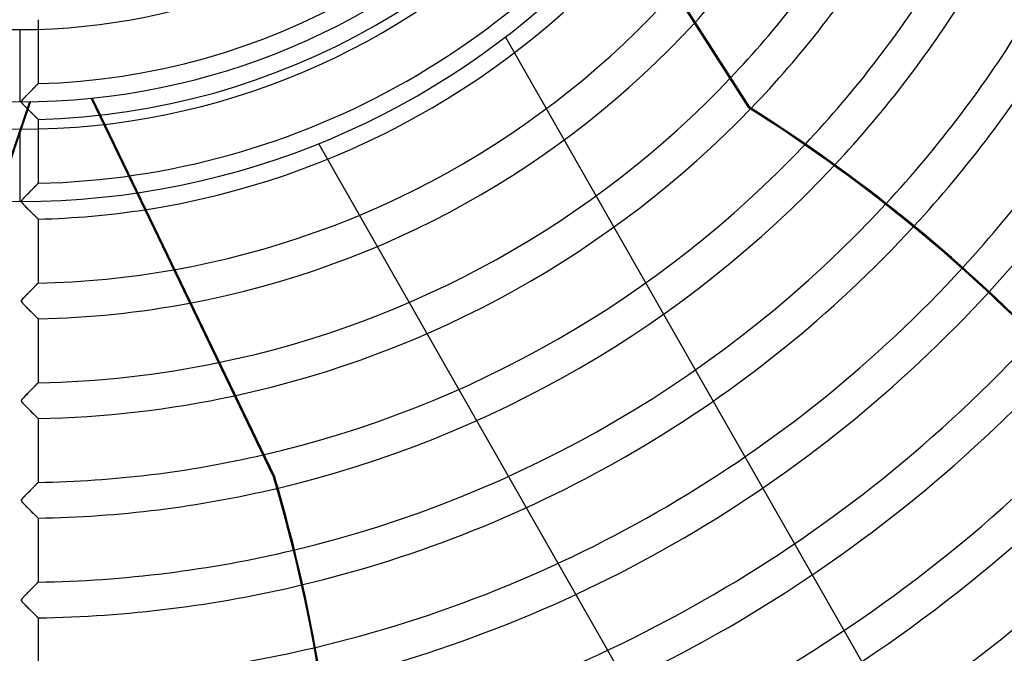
# Model space of a CAD drawing. Header units: millimetres. Extents: x -635 to 635, y -635 to 635.
# Tile 28 of 53: x 0 to 275, y -349 to -172. Entities that reach past the tile are written whole.
import ezdxf

# ---------------------------------------------------------------- set-up
doc = ezdxf.new("R2010")
doc.units = ezdxf.units.MM
doc.layers.add('HIDDEN', color=7, linetype='Continuous')
doc.layers.add('THICK', color=7, linetype='Continuous')

msp = doc.modelspace()

# ---------------------------------------------------------------- linework, layer by layer
at = {"layer": 'HIDDEN'}
for p, q in [((5, -171.87), (5, -189.72)), ((0, -194.78), (0, -174.62)), ((135.34, -176.73), (135.34, -176.73)), ((2.5, -192.28), (2.32, -192.47)), ((2.36, -192.42), (2.58, -192.2)), ((2.68, -192.1), (2.5, -192.28)), ((2.58, -192.2), (2.79, -191.99)), ((2.85, -191.92), (2.68, -192.1)), ((2.79, -191.99), (2.99, -191.78)), ((3.02, -191.74), (2.85, -191.92)), ((2.99, -191.78), (3.19, -191.58)), ((3.19, -191.57), (3.02, -191.74)), ((3.19, -191.58), (3.37, -191.39)), ((3.36, -191.4), (3.19, -191.57)), ((3.52, -191.24), (3.36, -191.4)), ((3.37, -191.39), (3.55, -191.2)), ((3.67, -191.08), (3.52, -191.24)), ((3.55, -191.2), (3.73, -191.03)), ((3.82, -190.93), (3.67, -191.08)), ((3.73, -191.03), (3.89, -190.86)), ((3.96, -190.78), (3.82, -190.93)), ((3.89, -190.86), (4.05, -190.7)), ((4.1, -190.64), (3.96, -190.78)), ((4.05, -190.7), (4.19, -190.55)), ((4.23, -190.51), (4.1, -190.64)), ((4.19, -190.55), (4.33, -190.4)), ((4.36, -190.38), (4.23, -190.51)), ((4.33, -190.4), (4.46, -190.27)), ((4.47, -190.26), (4.36, -190.38)), ((4.46, -190.27), (4.58, -190.15)), ((4.58, -190.16), (4.47, -190.26)), ((4.58, -190.15), (4.69, -190.04)), ((4.67, -190.06), (4.58, -190.16)), ((4.75, -189.97), (4.67, -190.06)), ((4.69, -190.04), (4.78, -189.95)), ((4.83, -189.9), (4.75, -189.97)), ((4.78, -189.95), (4.86, -189.87)), ((4.89, -189.83), (4.83, -189.9)), ((4.86, -189.87), (4.92, -189.8)), ((4.94, -189.78), (4.89, -189.83)), ((4.92, -189.8), (4.96, -189.76)), ((4.97, -189.75), (4.94, -189.78)), ((4.96, -189.76), (4.99, -189.73)), ((4.99, -189.73), (4.97, -189.75)), ((4.99, -189.73), (5, -189.72)), ((5, -189.72), (4.99, -189.73)), ((2.54, -194.76), (-6.9, -222.49)), ((2.87, -194.75), (-6.58, -222.5)), ((0.35, -194.61), (0.32, -194.7)), ((0.32, -194.73), (0.34, -194.66)), ((0.32, -194.7), (0.32, -194.78)), ((0.32, -194.8), (0.32, -194.73)), ((0.32, -194.78), (0.33, -194.87)), ((0.33, -194.87), (0.32, -194.8)), ((0.36, -194.94), (0.33, -194.87)), ((0.33, -194.87), (0.37, -194.96)), ((0.34, -194.66), (0.37, -194.58)), ((0.41, -194.51), (0.35, -194.61)), ((0.4, -195.02), (0.36, -194.94)), ((0.37, -194.58), (0.42, -194.5)), ((0.37, -194.96), (0.43, -195.06)), ((0.47, -195.12), (0.4, -195.02)), ((0.49, -194.4), (0.41, -194.51)), ((0.42, -194.5), (0.49, -194.41)), ((0.58, -194.28), (0.49, -194.4)), ((0.49, -194.41), (0.57, -194.3)), ((0.57, -194.3), (0.67, -194.18)), ((0.69, -194.16), (0.58, -194.28)), ((0.67, -194.18), (0.8, -194.04)), ((0.8, -194.04), (0.69, -194.16)), ((0.8, -194.04), (0.94, -193.88)), ((0.93, -193.9), (0.8, -194.04)), ((1.07, -193.75), (0.93, -193.9)), ((0.94, -193.88), (1.11, -193.71)), ((1.23, -193.59), (1.07, -193.75)), ((1.11, -193.71), (1.29, -193.52)), ((1.4, -193.41), (1.23, -193.59)), ((1.29, -193.52), (1.48, -193.32)), ((1.58, -193.22), (1.4, -193.41)), ((1.48, -193.32), (1.69, -193.1)), ((1.76, -193.03), (1.58, -193.22)), ((1.69, -193.1), (1.91, -192.88)), ((1.95, -192.84), (1.76, -193.03)), ((1.91, -192.88), (2.14, -192.65)), ((2.13, -192.65), (1.95, -192.84)), ((2.32, -192.47), (2.13, -192.65)), ((2.14, -192.65), (2.36, -192.42)), ((32.5, -220.22), (19.76, -193.77)), ((20.09, -193.74), (70.96, -299.37)), ((0.43, -195.06), (0.51, -195.17)), ((0.55, -195.22), (0.47, -195.12)), ((0.51, -195.17), (0.6, -195.28)), ((0.65, -195.34), (0.55, -195.22)), ((0.6, -195.28), (0.71, -195.41)), ((0.76, -195.46), (0.65, -195.34)), ((0.71, -195.41), (0.84, -195.55)), ((0.89, -195.6), (0.76, -195.46)), ((0.84, -195.55), (0.99, -195.71)), ((1.03, -195.75), (0.89, -195.6)), ((0.99, -195.71), (1.15, -195.88)), ((1.18, -195.91), (1.03, -195.75)), ((1.15, -195.88), (1.32, -196.05)), ((1.34, -196.08), (1.18, -195.91)), ((1.32, -196.05), (1.5, -196.24)), ((1.51, -196.24), (1.34, -196.08)), ((1.5, -196.24), (1.69, -196.43)), ((1.67, -196.41), (1.51, -196.24)), ((1.85, -196.59), (1.67, -196.41)), ((1.69, -196.43), (1.87, -196.61)), ((2.02, -196.76), (1.85, -196.59)), ((1.87, -196.61), (2.06, -196.8)), ((2.2, -196.94), (2.02, -196.76)), ((2.06, -196.8), (2.24, -196.98)), ((2.37, -197.11), (2.2, -196.94)), ((2.24, -196.98), (2.42, -197.16)), ((2.55, -197.29), (2.37, -197.11)), ((2.42, -197.16), (2.6, -197.34)), ((2.73, -197.47), (2.55, -197.29)), ((2.6, -197.34), (2.77, -197.51)), ((2.91, -197.65), (2.73, -197.47)), ((2.77, -197.51), (2.94, -197.68)), ((3.09, -197.82), (2.91, -197.65)), ((2.94, -197.68), (3.11, -197.85)), ((3.26, -197.99), (3.09, -197.82)), ((3.11, -197.85), (3.28, -198.01)), ((3.43, -198.16), (3.26, -197.99)), ((3.28, -198.01), (3.44, -198.17)), ((3.59, -198.32), (3.43, -198.16)), ((3.44, -198.17), (3.6, -198.32)), ((3.75, -198.48), (3.59, -198.32)), ((3.6, -198.32), (3.74, -198.47)), ((3.74, -198.47), (3.89, -198.61)), ((3.9, -198.63), (3.75, -198.48)), ((3.89, -198.61), (4.02, -198.74)), ((4.05, -198.77), (3.9, -198.63)), ((4.02, -198.74), (4.14, -198.86)), ((4.19, -198.91), (4.05, -198.77)), ((4.14, -198.86), (4.26, -198.98)), ((4.32, -199.03), (4.19, -198.91)), ((4.26, -198.98), (4.37, -199.09)), ((4.44, -199.15), (4.32, -199.03)), ((4.37, -199.09), (4.48, -199.19)), ((4.55, -199.26), (4.44, -199.15)), ((4.48, -199.19), (4.57, -199.28)), ((4.65, -199.36), (4.55, -199.26)), ((4.57, -199.28), (4.66, -199.36)), ((4.74, -199.45), (4.65, -199.36)), ((4.66, -199.36), (4.73, -199.44)), ((4.73, -199.44), (4.8, -199.51)), ((4.82, -199.52), (4.74, -199.45)), ((4.8, -199.51), (4.86, -199.57)), ((4.88, -199.59), (4.82, -199.52)), ((4.86, -199.57), (4.91, -199.61)), ((4.93, -199.64), (4.88, -199.59)), ((4.91, -199.61), (4.95, -199.65)), ((4.97, -199.67), (4.93, -199.64)), ((4.95, -199.65), (4.98, -199.68)), ((4.99, -199.7), (4.97, -199.67)), ((4.98, -199.68), (4.99, -199.7)), ((5, -199.7), (4.99, -199.7)), ((4.99, -199.7), (5, -199.7)), ((5, -199.7), (5, -217.55)), ((83.22, -206.46), (83.22, -206.46)), ((2.87, -219.73), (2.69, -219.91)), ((2.82, -219.78), (2.99, -219.6)), ((3.04, -219.55), (2.87, -219.73)), ((2.99, -219.6), (3.16, -219.43)), ((3.21, -219.38), (3.04, -219.55)), ((3.16, -219.43), (3.33, -219.26)), ((3.38, -219.21), (3.21, -219.38)), ((3.33, -219.26), (3.49, -219.1)), ((3.55, -219.04), (3.38, -219.21)), ((3.49, -219.1), (3.64, -218.94)), ((3.7, -218.88), (3.55, -219.04)), ((3.64, -218.94), (3.79, -218.8)), ((3.86, -218.72), (3.7, -218.88)), ((3.79, -218.8), (3.92, -218.65)), ((4, -218.57), (3.86, -218.72)), ((3.92, -218.65), (4.06, -218.52)), ((4.15, -218.43), (4, -218.57)), ((4.06, -218.52), (4.18, -218.39)), ((4.28, -218.29), (4.15, -218.43)), ((4.18, -218.39), (4.3, -218.26)), ((4.4, -218.16), (4.28, -218.29)), ((4.3, -218.26), (4.42, -218.15)), ((4.52, -218.04), (4.4, -218.16)), ((4.42, -218.15), (4.52, -218.04)), ((4.52, -218.04), (4.62, -217.94)), ((4.63, -217.94), (4.52, -218.04)), ((4.62, -217.94), (4.7, -217.86)), ((4.72, -217.84), (4.63, -217.94)), ((4.7, -217.86), (4.78, -217.78)), ((4.8, -217.75), (4.72, -217.84)), ((4.78, -217.78), (4.85, -217.71)), ((4.87, -217.68), (4.8, -217.75)), ((4.85, -217.71), (4.9, -217.65)), ((4.93, -217.63), (4.87, -217.68)), ((4.9, -217.65), (4.94, -217.61)), ((4.97, -217.59), (4.93, -217.63)), ((4.94, -217.61), (4.97, -217.58)), ((4.97, -217.58), (4.99, -217.56)), ((4.99, -217.56), (4.97, -217.59)), ((4.99, -217.56), (5, -217.55)), ((5, -217.55), (4.99, -217.56)), ((0.32, -222.54), (0.34, -222.47)), ((0.37, -222.42), (0.33, -222.51)), ((0.34, -222.47), (0.37, -222.4)), ((0.43, -222.3), (0.37, -222.42)), ((0.37, -222.4), (0.42, -222.32)), ((0.42, -222.32), (0.48, -222.24)), ((0.54, -222.16), (0.43, -222.3)), ((0.48, -222.24), (0.55, -222.15)), ((0.68, -222), (0.54, -222.16)), ((0.55, -222.15), (0.64, -222.04)), ((0.64, -222.04), (0.74, -221.93)), ((0.84, -221.82), (0.68, -222)), ((0.74, -221.93), (0.86, -221.8)), ((1.02, -221.63), (0.84, -221.82)), ((0.86, -221.8), (1, -221.65)), ((1, -221.65), (1.15, -221.49)), ((1.2, -221.44), (1.02, -221.63)), ((1.15, -221.49), (1.31, -221.32)), ((1.39, -221.24), (1.2, -221.44)), ((1.31, -221.32), (1.49, -221.14)), ((1.58, -221.05), (1.39, -221.24)), ((1.49, -221.14), (1.67, -220.96)), ((1.76, -220.86), (1.58, -221.05)), ((1.67, -220.96), (1.86, -220.76)), ((1.95, -220.66), (1.76, -220.86)), ((1.86, -220.76), (2.06, -220.56)), ((2.14, -220.47), (1.95, -220.66)), ((2.06, -220.56), (2.26, -220.36)), ((2.32, -220.28), (2.14, -220.47)), ((2.26, -220.36), (2.45, -220.16)), ((2.51, -220.1), (2.32, -220.28)), ((2.45, -220.16), (2.64, -219.97)), ((2.69, -219.91), (2.51, -220.1)), ((2.64, -219.97), (2.82, -219.78)), ((0.33, -222.51), (0.32, -222.6)), ((0.32, -222.6), (0.32, -222.54)), ((0.32, -222.6), (0.33, -222.69)), ((0.33, -222.69), (0.36, -222.78)), ((0.36, -222.78), (0.42, -222.88)), ((0.42, -222.88), (0.51, -223)), ((0.51, -223), (0.63, -223.14)), ((0.63, -223.14), (0.77, -223.3)), ((0.77, -223.3), (0.92, -223.47)), ((0.92, -223.47), (1.1, -223.65)), ((1.1, -223.65), (1.29, -223.85)), ((1.29, -223.85), (1.5, -224.07)), ((1.5, -224.07), (1.73, -224.3)), ((1.73, -224.3), (1.97, -224.54)), ((1.97, -224.54), (2.23, -224.79)), ((2.23, -224.79), (2.49, -225.05)), ((2.49, -225.05), (2.74, -225.31)), ((2.74, -225.31), (2.98, -225.55)), ((2.98, -225.55), (3.22, -225.78)), ((3.22, -225.78), (3.44, -226)), ((3.44, -226), (3.64, -226.2)), ((3.64, -226.2), (3.84, -226.39)), ((3.84, -226.39), (4.02, -226.57)), ((4.02, -226.57), (4.19, -226.74)), ((4.19, -226.74), (4.35, -226.9)), ((4.35, -226.9), (4.49, -227.04)), ((4.49, -227.04), (4.62, -227.16)), ((4.62, -227.16), (4.73, -227.27)), ((4.73, -227.27), (4.83, -227.37)), ((4.83, -227.37), (4.9, -227.44)), ((4.9, -227.44), (4.96, -227.49)), ((4.96, -227.49), (4.99, -227.52)), ((4.99, -227.52), (5, -227.54)), ((3.34, -247.08), (3.19, -247.23)), ((3.48, -246.93), (3.34, -247.08)), ((3.62, -246.79), (3.48, -246.93)), ((3.76, -246.65), (3.62, -246.79)), ((3.89, -246.52), (3.76, -246.65)), ((4.02, -246.39), (3.89, -246.52)), ((4.14, -246.26), (4.02, -246.39)), ((4.26, -246.14), (4.14, -246.26)), ((4.37, -246.03), (4.26, -246.14)), ((4.47, -245.93), (4.37, -246.03)), ((4.57, -245.83), (4.47, -245.93)), ((4.65, -245.74), (4.57, -245.83)), ((4.73, -245.66), (4.65, -245.74)), ((4.8, -245.59), (4.73, -245.66)), ((4.86, -245.53), (4.8, -245.59)), ((4.91, -245.48), (4.86, -245.53)), ((4.95, -245.44), (4.91, -245.48)), ((4.98, -245.41), (4.95, -245.44)), ((4.99, -245.39), (4.98, -245.41)), ((5, -245.38), (4.99, -245.39)), ((0.64, -249.87), (0.53, -250)), ((0.74, -249.75), (0.64, -249.87)), ((0.85, -249.64), (0.74, -249.75)), ((0.97, -249.51), (0.85, -249.64)), ((1.1, -249.37), (0.97, -249.51)), ((1.24, -249.22), (1.1, -249.37)), ((1.4, -249.06), (1.24, -249.22)), ((1.56, -248.89), (1.4, -249.06)), ((1.73, -248.72), (1.56, -248.89)), ((1.9, -248.55), (1.73, -248.72)), ((2.07, -248.37), (1.9, -248.55)), ((2.23, -248.2), (2.07, -248.37)), ((2.4, -248.04), (2.23, -248.2)), ((2.56, -247.87), (2.4, -248.04)), ((2.72, -247.71), (2.56, -247.87)), ((2.88, -247.55), (2.72, -247.71)), ((3.03, -247.39), (2.88, -247.55)), ((3.19, -247.23), (3.03, -247.39)), ((0.36, -250.25), (0.32, -250.36)), ((0.32, -250.36), (0.32, -250.46)), ((0.32, -250.46), (0.35, -250.56)), ((0.35, -250.56), (0.41, -250.68)), ((0.43, -250.13), (0.36, -250.25)), ((0.41, -250.68), (0.5, -250.81)), ((0.53, -250), (0.43, -250.13)), ((0.5, -250.81), (0.61, -250.95)), ((0.61, -250.95), (0.75, -251.1)), ((0.75, -251.1), (0.92, -251.28)), ((0.92, -251.28), (1.1, -251.48)), ((1.1, -251.48), (1.31, -251.69)), ((1.31, -251.69), (1.53, -251.92)), ((1.53, -251.92), (1.75, -252.14)), ((1.75, -252.14), (1.97, -252.36)), ((1.97, -252.36), (2.19, -252.58)), ((2.19, -252.58), (2.41, -252.8)), ((2.41, -252.8), (2.62, -253.01)), ((2.62, -253.01), (2.83, -253.22)), ((2.83, -253.22), (3.04, -253.43)), ((3.04, -253.43), (3.24, -253.63)), ((3.24, -253.63), (3.43, -253.82)), ((3.43, -253.82), (3.62, -254)), ((3.62, -254), (3.79, -254.18)), ((3.79, -254.18), (3.96, -254.34)), ((3.96, -254.34), (4.11, -254.49)), ((4.11, -254.49), (4.26, -254.63)), ((4.26, -254.63), (4.39, -254.77)), ((4.39, -254.77), (4.51, -254.88)), ((4.51, -254.88), (4.62, -254.99)), ((4.62, -254.99), (4.71, -255.09)), ((4.71, -255.09), (4.8, -255.17)), ((4.8, -255.17), (4.87, -255.24)), ((4.87, -255.24), (4.93, -255.29)), ((4.93, -255.29), (4.97, -255.33)), ((4.97, -255.33), (4.99, -255.36)), ((4.99, -255.36), (5, -255.37)), ((3.59, -274.65), (3.42, -274.82)), ((3.76, -274.48), (3.59, -274.65)), ((3.92, -274.31), (3.76, -274.48)), ((4.07, -274.16), (3.92, -274.31)), ((4.22, -274.01), (4.07, -274.16)), ((4.35, -273.87), (4.22, -274.01)), ((4.48, -273.74), (4.35, -273.87)), ((4.59, -273.63), (4.48, -273.74)), ((4.7, -273.52), (4.59, -273.63)), ((4.79, -273.43), (4.7, -273.52)), ((4.86, -273.36), (4.79, -273.43)), ((4.92, -273.29), (4.86, -273.36)), ((4.96, -273.25), (4.92, -273.29)), ((4.99, -273.22), (4.96, -273.25)), ((5, -273.21), (4.99, -273.22)), ((0.9, -277.41), (0.71, -277.61)), ((1.09, -277.2), (0.9, -277.41)), ((1.29, -276.99), (1.09, -277.2)), ((1.49, -276.79), (1.29, -276.99)), ((1.7, -276.58), (1.49, -276.79)), ((1.9, -276.37), (1.7, -276.58)), ((2.1, -276.17), (1.9, -276.37)), ((2.3, -275.97), (2.1, -276.17)), ((2.49, -275.77), (2.3, -275.97)), ((2.69, -275.57), (2.49, -275.77)), ((2.88, -275.38), (2.69, -275.57)), ((3.06, -275.19), (2.88, -275.38)), ((3.24, -275), (3.06, -275.19)), ((3.42, -274.82), (3.24, -275)), ((0.36, -278.07), (0.32, -278.18)), ((0.32, -278.18), (0.32, -278.28)), ((0.32, -278.28), (0.34, -278.38)), ((0.34, -278.38), (0.39, -278.48)), ((0.44, -277.95), (0.36, -278.07)), ((0.39, -278.48), (0.47, -278.6)), ((0.56, -277.79), (0.44, -277.95)), ((0.47, -278.6), (0.57, -278.72)), ((0.71, -277.61), (0.56, -277.79)), ((0.57, -278.72), (0.69, -278.86)), ((0.69, -278.86), (0.82, -279.01)), ((0.82, -279.01), (0.98, -279.17)), ((0.98, -279.17), (1.15, -279.35)), ((1.15, -279.35), (1.33, -279.54)), ((1.33, -279.54), (1.53, -279.74)), ((1.53, -279.74), (1.74, -279.95)), ((1.74, -279.95), (1.95, -280.17)), ((1.95, -280.17), (2.18, -280.4)), ((2.18, -280.4), (2.41, -280.63)), ((2.41, -280.63), (2.64, -280.86)), ((2.64, -280.86), (2.87, -281.08)), ((2.87, -281.08), (3.08, -281.3)), ((3.08, -281.3), (3.29, -281.5)), ((3.29, -281.5), (3.48, -281.7)), ((3.48, -281.7), (3.67, -281.88)), ((3.67, -281.88), (3.84, -282.06)), ((3.84, -282.06), (4.01, -282.22)), ((4.01, -282.22), (4.17, -282.37)), ((4.17, -282.37), (4.31, -282.52)), ((4.31, -282.52), (4.45, -282.65)), ((4.45, -282.65), (4.57, -282.77)), ((4.57, -282.77), (4.68, -282.88)), ((4.68, -282.88), (4.77, -282.97)), ((4.77, -282.97), (4.85, -283.05)), ((4.85, -283.05), (4.92, -283.11)), ((4.92, -283.11), (4.96, -283.16)), ((4.96, -283.16), (4.99, -283.19)), ((4.99, -283.19), (5, -283.2)), ((70.96, -299.37), (70.68, -299.5)), ((3.98, -302.08), (3.84, -302.22)), ((4.11, -301.94), (3.98, -302.08)), ((4.24, -301.81), (4.11, -301.94)), ((4.36, -301.69), (4.24, -301.81)), ((4.48, -301.58), (4.36, -301.69)), ((4.58, -301.47), (4.48, -301.58)), ((4.67, -301.38), (4.58, -301.47)), ((4.76, -301.29), (4.67, -301.38)), ((4.83, -301.22), (4.76, -301.29)), ((4.89, -301.16), (4.83, -301.22)), ((4.94, -301.11), (4.89, -301.16)), ((4.97, -301.07), (4.94, -301.11)), ((4.99, -301.05), (4.97, -301.07)), ((5, -301.04), (4.99, -301.05)), ((1.29, -304.82), (1.11, -305.01)), ((1.47, -304.63), (1.29, -304.82)), ((1.66, -304.45), (1.47, -304.63)), ((1.84, -304.26), (1.66, -304.45)), ((2.02, -304.08), (1.84, -304.26)), ((2.2, -303.89), (2.02, -304.08)), ((2.38, -303.71), (2.2, -303.89)), ((2.55, -303.53), (2.38, -303.71)), ((2.72, -303.36), (2.55, -303.53)), ((2.89, -303.18), (2.72, -303.36)), ((3.06, -303.01), (2.89, -303.18)), ((3.23, -302.85), (3.06, -303.01)), ((3.39, -302.69), (3.23, -302.85)), ((3.54, -302.53), (3.39, -302.69)), ((3.69, -302.37), (3.54, -302.53)), ((3.84, -302.22), (3.69, -302.37)), ((0.33, -306), (0.32, -306.08)), ((0.32, -306.08), (0.33, -306.16)), ((0.36, -305.91), (0.33, -306)), ((0.33, -306.16), (0.36, -306.24)), ((0.41, -305.81), (0.36, -305.91)), ((0.36, -306.24), (0.41, -306.34)), ((0.5, -305.69), (0.41, -305.81)), ((0.41, -306.34), (0.49, -306.45)), ((0.49, -306.45), (0.59, -306.57)), ((0.62, -305.54), (0.5, -305.69)), ((0.59, -306.57), (0.7, -306.69)), ((0.76, -305.38), (0.62, -305.54)), ((0.7, -306.69), (0.82, -306.83)), ((0.93, -305.2), (0.76, -305.38)), ((0.82, -306.83), (0.95, -306.97)), ((1.11, -305.01), (0.93, -305.2)), ((0.95, -306.97), (1.11, -307.14)), ((1.11, -307.14), (1.29, -307.32)), ((1.29, -307.32), (1.48, -307.52)), ((1.48, -307.52), (1.68, -307.73)), ((1.68, -307.73), (1.9, -307.94)), ((1.9, -307.94), (2.13, -308.17)), ((2.13, -308.17), (2.36, -308.41)), ((2.36, -308.41), (2.6, -308.65)), ((2.6, -308.65), (2.84, -308.89)), ((2.84, -308.89), (3.08, -309.12)), ((3.08, -309.12), (3.3, -309.34)), ((3.3, -309.34), (3.51, -309.55)), ((3.51, -309.55), (3.71, -309.75)), ((3.71, -309.75), (3.89, -309.93)), ((3.89, -309.93), (4.07, -310.1)), ((4.07, -310.1), (4.23, -310.26)), ((4.23, -310.26), (4.38, -310.41)), ((4.38, -310.41), (4.51, -310.55)), ((4.51, -310.55), (4.64, -310.67)), ((4.64, -310.67), (4.74, -310.77)), ((4.74, -310.77), (4.83, -310.86)), ((4.83, -310.86), (4.91, -310.93)), ((4.91, -310.93), (4.96, -310.98)), ((4.96, -310.98), (4.99, -311.01)), ((4.99, -311.01), (5, -311.02)), ((4.34, -329.55), (4.22, -329.66)), ((4.44, -329.44), (4.34, -329.55)), ((4.54, -329.34), (4.44, -329.44)), ((4.63, -329.25), (4.54, -329.34)), ((4.71, -329.16), (4.63, -329.25)), ((4.79, -329.09), (4.71, -329.16)), ((4.85, -329.02), (4.79, -329.09)), ((4.9, -328.97), (4.85, -329.02)), ((4.95, -328.93), (4.9, -328.97)), ((4.98, -328.9), (4.95, -328.93)), ((4.99, -328.88), (4.98, -328.9)), ((5, -328.87), (4.99, -328.88)), ((1.7, -332.23), (1.53, -332.4)), ((1.86, -332.06), (1.7, -332.23)), ((2.03, -331.89), (1.86, -332.06)), ((2.19, -331.72), (2.03, -331.89)), ((2.36, -331.56), (2.19, -331.72)), ((2.52, -331.39), (2.36, -331.56)), ((2.68, -331.23), (2.52, -331.39)), ((2.83, -331.07), (2.68, -331.23)), ((2.99, -330.91), (2.83, -331.07)), ((3.14, -330.76), (2.99, -330.91)), ((3.29, -330.61), (3.14, -330.76)), ((3.44, -330.46), (3.29, -330.61)), ((3.58, -330.32), (3.44, -330.46)), ((3.72, -330.18), (3.58, -330.32)), ((3.85, -330.04), (3.72, -330.18)), ((3.98, -329.91), (3.85, -330.04)), ((4.11, -329.78), (3.98, -329.91)), ((4.22, -329.66), (4.11, -329.78)), ((0.33, -333.82), (0.32, -333.89)), ((0.32, -333.89), (0.32, -333.97)), ((0.32, -333.97), (0.35, -334.05)), ((0.36, -333.74), (0.33, -333.82)), ((0.35, -334.05), (0.39, -334.14)), ((0.41, -333.64), (0.36, -333.74)), ((0.39, -334.14), (0.46, -334.24)), ((0.49, -333.53), (0.41, -333.64)), ((0.46, -334.24), (0.55, -334.35)), ((0.59, -333.4), (0.49, -333.53)), ((0.55, -334.35), (0.66, -334.48)), ((0.72, -333.25), (0.59, -333.4)), ((0.66, -334.48), (0.78, -334.62)), ((0.87, -333.09), (0.72, -333.25)), ((0.78, -334.62), (0.92, -334.76)), ((1.03, -332.92), (0.87, -333.09)), ((0.92, -334.76), (1.07, -334.92)), ((1.2, -332.74), (1.03, -332.92)), ((1.07, -334.92), (1.23, -335.09)), ((1.36, -332.57), (1.2, -332.74)), ((1.23, -335.09), (1.41, -335.27)), ((1.53, -332.4), (1.36, -332.57)), ((1.41, -335.27), (1.6, -335.47)), ((1.6, -335.47), (1.81, -335.68)), ((1.81, -335.68), (2.02, -335.89)), ((2.02, -335.89), (2.24, -336.11)), ((2.24, -336.11), (2.47, -336.34)), ((2.47, -336.34), (2.7, -336.57)), ((2.7, -336.57), (2.93, -336.8)), ((2.93, -336.8), (3.16, -337.02)), ((3.16, -337.02), (3.37, -337.24)), ((3.37, -337.24), (3.58, -337.45)), ((3.58, -337.45), (3.77, -337.64)), ((3.77, -337.64), (3.95, -337.82)), ((3.95, -337.82), (4.12, -337.98)), ((4.12, -337.98), (4.28, -338.14)), ((4.28, -338.14), (4.42, -338.28)), ((4.42, -338.28), (4.55, -338.41)), ((4.55, -338.41), (4.66, -338.52)), ((4.66, -338.52), (4.76, -338.62)), ((4.76, -338.62), (4.85, -338.7)), ((4.85, -338.7), (4.91, -338.77)), ((4.91, -338.77), (4.96, -338.81)), ((4.96, -338.81), (4.99, -338.84)), ((4.99, -338.84), (5, -338.85))]:
    msp.add_line(p, q, dxfattribs=at)
for radius, start, end in [(174.62, 90, 270), (174.62, 270, 90), (606.5, 180.00002, 0), (500, 180, 0), (495, 180, 0), (556.5, 180, 0), (551.5, 180, 0), (194.78, 180, 0), (189.78, 271.5096, 327.8904), (199.76, 271.4342, 327.9658), (217.61, 271.3166, 328.0834), (227.59, 278.7854, 319.3494), (245.44, 280.0492, 318.1019), (255.41, 280.6761, 317.4831), (273.26, 281.679, 316.493), (283.24, 282.1832, 316.044), (301.08, 282.999, 316.6757), (311.06, 283.3105, 316.9374), (328.91, 283.3993, 317.2666), (338.89, 283.3928, 317.3825), (356.74, 283.2933, 317.4842), (366.71, 283.1934, 317.4883), (495.86, 270.5777, 328.8223), (384.56, 282.9447, 317.4126), (505.84, 270.5663, 328.8337), (394.54, 282.7699, 317.3282), (523.68, 270.5471, 328.8529), (533.66, 270.5368, 328.8632), (412.38, 282.3995, 317.1101), (422.37, 282.1627, 316.9537), (440.21, 281.6904, 316.6182), (450.19, 281.4007, 316.4016), (468.04, 280.8407, 315.9669), (478.01, 280.5052, 315.6988)]:
    msp.add_arc((0, 0), radius, start, end, dxfattribs=at)
msp.add_ellipse((-351.26, -422.69), major_axis=(-193.17, 401.11), ratio=0.987688, start_param=-2.280953, end_param=-1.73342, dxfattribs=at)
at = {"layer": 'THICK'}
for p, q in [((169.65, -144.12), (203.15, -196.44)), ((169.86, -143.87), (203.43, -196.3)), ((135.34, -176.73), (270.86, -414.31)), ((203.43, -196.3), (203.15, -196.44)), ((0, -222.6), (0, -202.45)), ((83.22, -206.46), (218.74, -444.04)), ((70.68, -299.5), (32.5, -220.22)), ((0.32, -222.66), (0.32, -222.6)), ((0.34, -222.73), (0.32, -222.66)), ((0.38, -222.81), (0.34, -222.73)), ((0.43, -222.89), (0.38, -222.81)), ((0.5, -222.99), (0.43, -222.89)), ((0.58, -223.09), (0.5, -222.99)), ((0.68, -223.2), (0.58, -223.09)), ((0.8, -223.33), (0.68, -223.2)), ((0.92, -223.47), (0.8, -223.33)), ((1.07, -223.62), (0.92, -223.47)), ((1.22, -223.77), (1.07, -223.62)), ((1.37, -223.93), (1.22, -223.77)), ((1.53, -224.1), (1.37, -223.93)), ((1.7, -224.26), (1.53, -224.1)), ((1.86, -224.43), (1.7, -224.26)), ((2.03, -224.6), (1.86, -224.43)), ((2.21, -224.77), (2.03, -224.6)), ((2.38, -224.95), (2.21, -224.77)), ((2.55, -225.12), (2.38, -224.95)), ((2.73, -225.29), (2.55, -225.12)), ((2.9, -225.47), (2.73, -225.29)), ((3.07, -225.64), (2.9, -225.47)), ((3.24, -225.8), (3.07, -225.64)), ((3.41, -225.97), (3.24, -225.8)), ((3.57, -226.13), (3.41, -225.97)), ((3.73, -226.28), (3.57, -226.13)), ((3.88, -226.43), (3.73, -226.28)), ((4.03, -226.58), (3.88, -226.43)), ((4.16, -226.71), (4.03, -226.58)), ((4.3, -226.84), (4.16, -226.71)), ((4.42, -226.96), (4.3, -226.84)), ((4.53, -227.08), (4.42, -226.96)), ((4.64, -227.18), (4.53, -227.08)), ((4.73, -227.27), (4.64, -227.18)), ((4.81, -227.35), (4.73, -227.27)), ((4.88, -227.41), (4.81, -227.35)), ((4.93, -227.47), (4.88, -227.41)), ((4.97, -227.5), (4.93, -227.47)), ((4.99, -227.53), (4.97, -227.5)), ((5, -227.54), (4.99, -227.53)), ((5, -227.54), (5, -245.38)), ((3.05, -247.38), (3.22, -247.2)), ((3.22, -247.2), (3.38, -247.04)), ((3.38, -247.04), (3.54, -246.87)), ((3.54, -246.87), (3.69, -246.72)), ((3.69, -246.72), (3.84, -246.57)), ((3.84, -246.57), (3.98, -246.43)), ((3.98, -246.43), (4.11, -246.29)), ((4.11, -246.29), (4.24, -246.16)), ((4.24, -246.16), (4.36, -246.04)), ((4.36, -246.04), (4.47, -245.92)), ((4.47, -245.92), (4.58, -245.82)), ((4.58, -245.82), (4.67, -245.72)), ((4.67, -245.72), (4.75, -245.64)), ((4.75, -245.64), (4.83, -245.56)), ((4.83, -245.56), (4.89, -245.5)), ((4.89, -245.5), (4.94, -245.45)), ((4.94, -245.45), (4.97, -245.41)), ((4.97, -245.41), (4.99, -245.39)), ((4.99, -245.39), (5, -245.38)), ((0.5, -250.03), (0.58, -249.94)), ((0.58, -249.94), (0.67, -249.83)), ((0.67, -249.83), (0.78, -249.71)), ((0.78, -249.71), (0.9, -249.58)), ((0.9, -249.58), (1.04, -249.43)), ((1.04, -249.43), (1.2, -249.27)), ((1.2, -249.27), (1.36, -249.1)), ((1.36, -249.1), (1.54, -248.92)), ((1.54, -248.92), (1.72, -248.72)), ((1.72, -248.72), (1.92, -248.53)), ((1.92, -248.53), (2.12, -248.32)), ((2.12, -248.32), (2.31, -248.12)), ((2.31, -248.12), (2.5, -247.93)), ((2.5, -247.93), (2.69, -247.74)), ((2.69, -247.74), (2.87, -247.56)), ((2.87, -247.56), (3.05, -247.38)), ((0.32, -250.39), (0.33, -250.33)), ((0.32, -250.45), (0.32, -250.39)), ((0.33, -250.51), (0.32, -250.45)), ((0.33, -250.33), (0.35, -250.26)), ((0.35, -250.57), (0.33, -250.51)), ((0.35, -250.26), (0.39, -250.19)), ((0.38, -250.64), (0.35, -250.57)), ((0.44, -250.73), (0.38, -250.64)), ((0.39, -250.19), (0.44, -250.12)), ((0.44, -250.12), (0.5, -250.03)), ((0.52, -250.84), (0.44, -250.73)), ((0.63, -250.97), (0.52, -250.84)), ((0.76, -251.12), (0.63, -250.97)), ((0.92, -251.28), (0.76, -251.12)), ((1.09, -251.46), (0.92, -251.28)), ((1.27, -251.65), (1.09, -251.46)), ((1.46, -251.85), (1.27, -251.65)), ((1.66, -252.05), (1.46, -251.85)), ((1.86, -252.25), (1.66, -252.05)), ((2.07, -252.46), (1.86, -252.25)), ((2.28, -252.67), (2.07, -252.46)), ((2.49, -252.88), (2.28, -252.67)), ((2.7, -253.09), (2.49, -252.88)), ((2.91, -253.3), (2.7, -253.09)), ((3.12, -253.51), (2.91, -253.3)), ((3.32, -253.71), (3.12, -253.51)), ((3.52, -253.91), (3.32, -253.71)), ((3.71, -254.1), (3.52, -253.91)), ((3.9, -254.28), (3.71, -254.1)), ((4.07, -254.45), (3.9, -254.28)), ((4.23, -254.61), (4.07, -254.45)), ((4.38, -254.76), (4.23, -254.61)), ((4.52, -254.89), (4.38, -254.76)), ((4.64, -255.01), (4.52, -254.89)), ((4.75, -255.12), (4.64, -255.01)), ((4.84, -255.2), (4.75, -255.12)), ((4.91, -255.27), (4.84, -255.2)), ((4.96, -255.33), (4.91, -255.27)), ((4.99, -255.36), (4.96, -255.33)), ((5, -255.37), (4.99, -255.36)), ((5, -255.37), (5, -273.21)), ((3.39, -274.85), (3.59, -274.65)), ((3.59, -274.65), (3.77, -274.47)), ((3.77, -274.47), (3.94, -274.29)), ((3.94, -274.29), (4.11, -274.12)), ((4.11, -274.12), (4.26, -273.97)), ((4.26, -273.97), (4.41, -273.82)), ((4.41, -273.82), (4.54, -273.69)), ((4.54, -273.69), (4.65, -273.57)), ((4.65, -273.57), (4.76, -273.46)), ((4.76, -273.46), (4.84, -273.38)), ((4.84, -273.38), (4.91, -273.31)), ((4.91, -273.31), (4.96, -273.26)), ((4.96, -273.26), (4.99, -273.22)), ((4.99, -273.22), (5, -273.21)), ((0.81, -277.5), (0.97, -277.33)), ((0.97, -277.33), (1.15, -277.14)), ((1.15, -277.14), (1.36, -276.93)), ((1.36, -276.93), (1.57, -276.7)), ((1.57, -276.7), (1.81, -276.46)), ((1.81, -276.46), (2.05, -276.22)), ((2.05, -276.22), (2.29, -275.97)), ((2.29, -275.97), (2.53, -275.73)), ((2.53, -275.73), (2.76, -275.5)), ((2.76, -275.5), (2.98, -275.27)), ((2.98, -275.27), (3.19, -275.06)), ((3.19, -275.06), (3.39, -274.85)), ((0.32, -278.25), (0.33, -278.17)), ((0.33, -278.33), (0.32, -278.25)), ((0.33, -278.17), (0.35, -278.09)), ((0.35, -278.41), (0.33, -278.33)), ((0.35, -278.09), (0.4, -278)), ((0.41, -278.51), (0.35, -278.41)), ((0.4, -278), (0.47, -277.9)), ((0.48, -278.61), (0.41, -278.51)), ((0.47, -277.9), (0.56, -277.79)), ((0.58, -278.74), (0.48, -278.61)), ((0.56, -277.79), (0.67, -277.66)), ((0.7, -278.87), (0.58, -278.74)), ((0.67, -277.66), (0.81, -277.5)), ((0.84, -279.03), (0.7, -278.87)), ((1, -279.2), (0.84, -279.03)), ((1.18, -279.38), (1, -279.2)), ((1.36, -279.57), (1.18, -279.38)), ((1.55, -279.76), (1.36, -279.57)), ((1.74, -279.96), (1.55, -279.76)), ((1.94, -280.16), (1.74, -279.96)), ((2.14, -280.36), (1.94, -280.16)), ((2.35, -280.57), (2.14, -280.36)), ((2.55, -280.77), (2.35, -280.57)), ((2.76, -280.98), (2.55, -280.77)), ((2.96, -281.18), (2.76, -280.98)), ((3.17, -281.38), (2.96, -281.18)), ((3.36, -281.58), (3.17, -281.38)), ((3.55, -281.77), (3.36, -281.58)), ((3.74, -281.95), (3.55, -281.77)), ((3.91, -282.13), (3.74, -281.95)), ((4.08, -282.29), (3.91, -282.13)), ((4.24, -282.45), (4.08, -282.29)), ((4.39, -282.59), (4.24, -282.45)), ((4.52, -282.72), (4.39, -282.59)), ((4.64, -282.84), (4.52, -282.72)), ((4.75, -282.95), (4.64, -282.84)), ((4.84, -283.03), (4.75, -282.95)), ((4.91, -283.1), (4.84, -283.03)), ((4.96, -283.15), (4.91, -283.1)), ((4.99, -283.19), (4.96, -283.15)), ((5, -283.2), (4.99, -283.19)), ((5, -283.2), (5, -301.04)), ((3.77, -302.29), (3.91, -302.15)), ((3.91, -302.15), (4.04, -302.02)), ((4.04, -302.02), (4.17, -301.89)), ((4.17, -301.89), (4.29, -301.77)), ((4.29, -301.77), (4.4, -301.65)), ((4.4, -301.65), (4.51, -301.54)), ((4.51, -301.54), (4.61, -301.44)), ((4.61, -301.44), (4.7, -301.35)), ((4.7, -301.35), (4.77, -301.27)), ((4.77, -301.27), (4.84, -301.21)), ((4.84, -301.21), (4.9, -301.15)), ((4.9, -301.15), (4.94, -301.1)), ((4.94, -301.1), (4.97, -301.07)), ((4.97, -301.07), (4.99, -301.05)), ((4.99, -301.05), (5, -301.04)), ((1.17, -304.95), (1.33, -304.78)), ((1.33, -304.78), (1.5, -304.61)), ((1.5, -304.61), (1.67, -304.43)), ((1.67, -304.43), (1.86, -304.23)), ((1.86, -304.23), (2.06, -304.04)), ((2.06, -304.04), (2.25, -303.84)), ((2.25, -303.84), (2.44, -303.64)), ((2.44, -303.64), (2.63, -303.46)), ((2.63, -303.46), (2.81, -303.27)), ((2.81, -303.27), (2.98, -303.1)), ((2.98, -303.1), (3.15, -302.92)), ((3.15, -302.92), (3.31, -302.76)), ((3.31, -302.76), (3.47, -302.6)), ((3.47, -302.6), (3.62, -302.44)), ((3.62, -302.44), (3.77, -302.29)), ((0.32, -306.06), (0.33, -305.98)), ((0.32, -306.14), (0.32, -306.06)), ((0.35, -306.22), (0.32, -306.14)), ((0.33, -305.98), (0.36, -305.9)), ((0.4, -306.32), (0.35, -306.22)), ((0.36, -305.9), (0.42, -305.8)), ((0.47, -306.42), (0.4, -306.32)), ((0.42, -305.8), (0.49, -305.7)), ((0.56, -306.54), (0.47, -306.42)), ((0.49, -305.7), (0.57, -305.6)), ((0.68, -306.67), (0.56, -306.54)), ((0.57, -305.6), (0.66, -305.49)), ((0.66, -305.49), (0.77, -305.38)), ((0.81, -306.82), (0.68, -306.67)), ((0.77, -305.38), (0.88, -305.25)), ((0.97, -306.99), (0.81, -306.82)), ((0.88, -305.25), (1.02, -305.1)), ((1.14, -307.17), (0.97, -306.99)), ((1.02, -305.1), (1.17, -304.95)), ((1.32, -307.35), (1.14, -307.17)), ((1.51, -307.54), (1.32, -307.35)), ((1.7, -307.74), (1.51, -307.54)), ((1.89, -307.93), (1.7, -307.74)), ((2.09, -308.13), (1.89, -307.93)), ((2.28, -308.33), (2.09, -308.13)), ((2.48, -308.53), (2.28, -308.33)), ((2.68, -308.73), (2.48, -308.53)), ((2.88, -308.93), (2.68, -308.73)), ((3.08, -309.12), (2.88, -308.93)), ((3.27, -309.31), (3.08, -309.12)), ((3.46, -309.5), (3.27, -309.31)), ((3.64, -309.68), (3.46, -309.5)), ((3.82, -309.85), (3.64, -309.68)), ((3.98, -310.02), (3.82, -309.85)), ((4.14, -310.18), (3.98, -310.02)), ((4.29, -310.32), (4.14, -310.18)), ((4.43, -310.46), (4.29, -310.32)), ((4.55, -310.59), (4.43, -310.46)), ((4.67, -310.7), (4.55, -310.59)), ((4.77, -310.79), (4.67, -310.7)), ((4.85, -310.88), (4.77, -310.79)), ((4.91, -310.94), (4.85, -310.88)), ((4.96, -310.99), (4.91, -310.94)), ((4.99, -311.02), (4.96, -310.99)), ((5, -311.02), (4.99, -311.02)), ((5, -311.02), (5, -328.87)), ((4.19, -329.69), (4.31, -329.57)), ((4.31, -329.57), (4.42, -329.46)), ((4.42, -329.46), (4.52, -329.36)), ((4.52, -329.36), (4.62, -329.26)), ((4.62, -329.26), (4.7, -329.17)), ((4.7, -329.17), (4.78, -329.09)), ((4.78, -329.09), (4.85, -329.03)), ((4.85, -329.03), (4.9, -328.97)), ((4.9, -328.97), (4.94, -328.93)), ((4.94, -328.93), (4.97, -328.9)), ((4.97, -328.9), (4.99, -328.88)), ((4.99, -328.88), (5, -328.87)), ((1.54, -332.39), (1.72, -332.21)), ((1.72, -332.21), (1.9, -332.02)), ((1.9, -332.02), (2.1, -331.82)), ((2.1, -331.82), (2.29, -331.62)), ((2.29, -331.62), (2.48, -331.43)), ((2.48, -331.43), (2.67, -331.24)), ((2.67, -331.24), (2.84, -331.06)), ((2.84, -331.06), (3.02, -330.89)), ((3.02, -330.89), (3.19, -330.71)), ((3.19, -330.71), (3.35, -330.55)), ((3.35, -330.55), (3.5, -330.39)), ((3.5, -330.39), (3.65, -330.24)), ((3.65, -330.24), (3.8, -330.09)), ((3.8, -330.09), (3.93, -329.96)), ((3.93, -329.96), (4.07, -329.82)), ((4.07, -329.82), (4.19, -329.69)), ((0.32, -333.86), (0.34, -333.78)), ((0.32, -333.94), (0.32, -333.86)), ((0.34, -334.03), (0.32, -333.94)), ((0.34, -333.78), (0.37, -333.7)), ((0.39, -334.12), (0.34, -334.03)), ((0.37, -333.7), (0.43, -333.6)), ((0.46, -334.23), (0.39, -334.12)), ((0.43, -333.6), (0.51, -333.5)), ((0.55, -334.35), (0.46, -334.23)), ((0.51, -333.5), (0.59, -333.4)), ((0.66, -334.48), (0.55, -334.35)), ((0.59, -333.4), (0.69, -333.29)), ((0.79, -334.63), (0.66, -334.48)), ((0.69, -333.29), (0.79, -333.17)), ((0.79, -333.17), (0.92, -333.04)), ((0.95, -334.79), (0.79, -334.63)), ((0.92, -333.04), (1.05, -332.89)), ((1.12, -334.97), (0.95, -334.79)), ((1.05, -332.89), (1.2, -332.74)), ((1.3, -335.16), (1.12, -334.97)), ((1.2, -332.74), (1.36, -332.57)), ((1.36, -332.57), (1.54, -332.39)), ((1.49, -335.35), (1.3, -335.16)), ((1.68, -335.54), (1.49, -335.35)), ((1.87, -335.74), (1.68, -335.54)), ((2.07, -335.94), (1.87, -335.74)), ((2.27, -336.14), (2.07, -335.94)), ((2.47, -336.34), (2.27, -336.14)), ((2.67, -336.54), (2.47, -336.34)), ((2.86, -336.73), (2.67, -336.54)), ((3.06, -336.93), (2.86, -336.73)), ((3.25, -337.12), (3.06, -336.93)), ((3.44, -337.31), (3.25, -337.12)), ((3.62, -337.49), (3.44, -337.31)), ((3.8, -337.67), (3.62, -337.49)), ((3.97, -337.83), (3.8, -337.67)), ((4.13, -337.99), (3.97, -337.83)), ((4.28, -338.14), (4.13, -337.99)), ((4.42, -338.28), (4.28, -338.14)), ((4.55, -338.4), (4.42, -338.28)), ((4.66, -338.52), (4.55, -338.4)), ((4.76, -338.62), (4.66, -338.52)), ((4.84, -338.7), (4.76, -338.62)), ((4.91, -338.77), (4.84, -338.7)), ((4.96, -338.81), (4.91, -338.77)), ((4.99, -338.84), (4.96, -338.81)), ((5, -338.85), (4.99, -338.84)), ((5, -338.85), (5, -356.7))]:
    msp.add_line(p, q, dxfattribs=at)
for radius, start, end in [(202.45, 90, 270), (202.45, 270, 90), (494.99, 180, 0), (552.5, 180, 0), (222.6, 180, 270), (222.6, 270, 0), (255.41, 317.4831, 328.2783), (273.26, 316.493, 328.3516), (283.24, 316.044, 328.3885), (301.08, 316.6757, 328.4485), (311.06, 316.9374, 328.479), (328.91, 317.2666, 328.529), (338.89, 317.3825, 328.5546), (356.74, 317.4842, 328.5969), (366.71, 317.4883, 328.6188), (227.59, 271.2589, 278.7854), (245.44, 271.1673, 280.0492), (255.41, 271.1217, 280.6761), (273.26, 271.0484, 281.679), (283.24, 271.0115, 282.1832), (301.08, 270.9515, 282.999), (311.06, 270.921, 283.3105), (328.91, 270.871, 283.3993), (338.89, 270.8454, 283.3928), (356.74, 270.8031, 283.2933)]:
    msp.add_arc((0, 0), radius, start, end, dxfattribs=at)
for centre, major_axis, start_param, end_param in [((-27.64, -572.59), (193.17, -401.11), 1.654359, 2.13685), ((-27.35, -572.45), (-193.17, 401.11), -1.486991, -1.004743), ((-351.54, -422.83), (-193.17, 401.11), -2.16116, -1.73342)]:
    msp.add_ellipse(centre, major_axis=major_axis, ratio=0.987688, start_param=start_param, end_param=end_param, dxfattribs=at)

doc.saveas('drawing.dxf')
